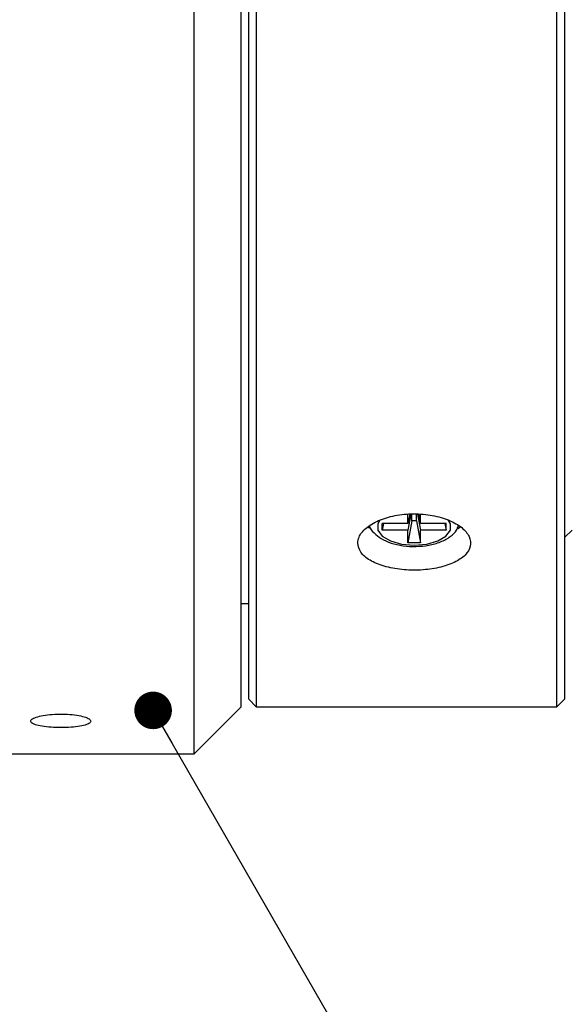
# Model space of a CAD drawing. Header units: millimetres. Extents: x 10 to 288, y 4 to 198.
# Tile 6 of 12: x 128 to 143, y 73 to 99. Entities that reach past the tile are written whole.
import ezdxf

# ---------------------------------------------------------------- set-up
doc = ezdxf.new("R2010")
doc.units = ezdxf.units.MM
doc.styles.add('SLDTEXTSTYLE0', font='TXT', dxfattribs={"width": 0.7, "bigfont": 'bigfont'})
doc.styles.get("Standard").update_dxf_attribs({"font": 'txt', "bigfont": 'bigfont'})
doc.dimstyles.new('SLDDIMSTYLE1', dxfattribs={"dimtxt": 3.638021, "dimasz": 3, "dimexe": 0, "dimexo": 0.0625, "dimgap": 0.909505, "dimtad": 3, "dimrnd": 1e-09, "dimzin": 12, "dimdsep": 46, "dimtxsty": 'SLDTEXTSTYLE0', "dimblk2": 'NONE', "dimsah": 1, "dimcen": 0.09, "dimse1": 1, "dimadec": 0, "dimazin": 3, "dimtfac": 1, "dimtdec": 3, "dimtofl": 0, "dimtmove": 0, "dimatfit": 3, "dimfxl": 1, "dimfrac": 2, "dimtolj": 1, "dimtzin": 12, "dimarcsym": 0})
doc.dimstyles.new('SLDDIMSTYLE2', dxfattribs={"dimtxt": 0.18, "dimasz": 1, "dimexe": 0, "dimexo": 0.0625, "dimgap": 0, "dimtad": 0, "dimtih": 1, "dimtoh": 1, "dimdec": 0, "dimrnd": 1e-09, "dimzin": 0, "dimdsep": 46, "dimtxsty": 'Standard', "dimblk1": 'DOT', "dimblk2": 'DOT', "dimsah": 1, "dimcen": 0.09, "dimadec": 0, "dimazin": 0, "dimtfac": 1, "dimtdec": 0, "dimtofl": 0, "dimtmove": 0, "dimatfit": 3, "dimldrblk": 'DOT', "dimfxl": 1, "dimfrac": 2, "dimtolj": 1, "dimtzin": 0, "dimarcsym": 0})

# ---------------------------------------------------------------- blocks, each defined once
blk = doc.blocks.new('_D_1')
at = {"color": 7, "linetype": 'Continuous', "lineweight": 0}
for p, q in [((193.865, 91.928), (193.865, 45.558)), ((193.865, 46.558), (11.565, 46.558))]:
    blk.add_line(p, q, dxfattribs=at)
at = {"color": 7, "linetype": 'Continuous', "lineweight": 18}
blk.add_solid([(193.865, 46.558), (190.865, 47.058), (190.865, 46.058)], dxfattribs=at)
at = {"color": 7, "linetype": 'Continuous', "lineweight": 18, "insert": (70.627, 50.65), "char_height": 3.175, "attachment_point": 1, "style": 'SLDTEXTSTYLE0'}
blk.add_mtext('1134.0 [0.05x] ～ 451.6 [0.15x] (O/I)', dxfattribs=at)
blk = doc.blocks.new('_None')
blk = doc.blocks.new('_Dot')
at = {"color": 0, "linetype": 'ByBlock', "lineweight": -2}
blk.add_line((-0.5, 0), (-1, 0), dxfattribs=at)
at = {"color": 0, "linetype": 'ByBlock', "const_width": 0.5}
blk.add_lwpolyline([(-0.25, 0, 1), (0.25, 0, 1)], format="xyb", close=True, dxfattribs=at)

msp = doc.modelspace()

# ---------------------------------------------------------------- linework, layer by layer
at = {"color": 7, "linetype": 'Continuous', "lineweight": 25}
for p, q in [((132.915, 79.724), (132.915, 147.224)), ((134.165, 80.974), (134.165, 145.974)), ((134.365, 81.174), (134.365, 145.774)), ((134.565, 145.974), (134.565, 80.974)), ((142.565, 80.974), (142.565, 145.974)), ((142.765, 145.774), (142.765, 81.174)), ((138.674, 86.101), (138.595, 85.677)), ((138.653, 86.099), (138.595, 85.847)), ((138.595, 85.847), (138.595, 86.093)), ((138.703, 85.919), (138.703, 86.104)), ((138.828, 85.919), (138.828, 86.102)), ((138.857, 86.099), (138.935, 85.677)), ((138.879, 86.097), (138.935, 85.847)), ((138.935, 85.847), (138.935, 86.093)), ((137.536, 85.765), (137.581, 85.734)), ((138.595, 85.847), (137.915, 85.847)), ((137.915, 85.677), (137.915, 85.847)), ((137.947, 85.847), (137.915, 85.677)), ((138.703, 85.919), (138.595, 85.337)), ((138.828, 85.919), (138.703, 85.919)), ((138.828, 85.919), (138.935, 85.337)), ((139.615, 85.847), (138.935, 85.847)), ((139.584, 85.847), (139.615, 85.677)), ((139.615, 85.677), (139.615, 85.847)), ((138.595, 85.677), (137.915, 85.677)), ((138.595, 85.337), (138.595, 85.677)), ((138.935, 85.337), (138.935, 85.677)), ((139.615, 85.677), (138.935, 85.677)), ((142.765, 85.474), (142.965, 85.674)), ((138.935, 85.337), (138.595, 85.337)), ((134.165, 83.724), (134.365, 83.724)), ((134.365, 81.174), (134.565, 80.974)), ((142.565, 80.974), (142.765, 81.174)), ((132.915, 79.724), (134.165, 80.974)), ((134.565, 80.974), (142.565, 80.974)), ((123.265, 79.724), (132.915, 79.724))]:
    msp.add_line(p, q, dxfattribs=at)
at = {"color": 7, "linetype": 'Continuous', "lineweight": 25, "flags": 128}
for points in [[(137.856, 85.94), (137.803, 85.846), (137.803, 85.677), (137.919, 85.517), (138.137, 85.387), (138.431, 85.302), (138.765, 85.273), (139.1, 85.302), (139.394, 85.387), (139.612, 85.517), (139.728, 85.677), (139.728, 85.846), (139.667, 85.951)], [(139.928, 85.72), (139.929, 85.721), (139.996, 85.766)]]:
    msp.add_lwpolyline(points, dxfattribs=at)
at = {"color": 7, "linetype": 'Continuous', "lineweight": 25}
for points, knots in [([(137.265, 85.328), (137.282, 85.245), (137.315, 85.078), (137.573, 84.863), (137.954, 84.703), (138.429, 84.612), (138.942, 84.6), (139.434, 84.666), (139.851, 84.805), (140.146, 85.005), (140.286, 85.246), (140.254, 85.504), (140.054, 85.748), (139.71, 85.948), (139.258, 86.08), (138.752, 86.124), (138.247, 86.075), (137.8, 85.939), (137.464, 85.736), (137.29, 85.52), (137.272, 85.382), (137.265, 85.328)], [0, 0, 0, 0, 0.05365, 0.107298, 0.160982, 0.21469, 0.268359, 0.321987, 0.375636, 0.429336, 0.483036, 0.536686, 0.590314, 0.643981, 0.697689, 0.751374, 0.80501, 0.858646, 0.912332, 0.966039, 1, 1, 1, 1]), ([(137.579, 85.784), (137.58, 85.781), (137.593, 85.709), (137.7, 85.59), (137.884, 85.438), (138.148, 85.323), (138.468, 85.25), (138.816, 85.231), (139.159, 85.266), (139.476, 85.354), (139.725, 85.491), (139.888, 85.639), (139.931, 85.751), (139.945, 85.79)], [0, 0, 0, 0, 0.003697, 0.092875, 0.188538, 0.295441, 0.405934, 0.515356, 0.624716, 0.735389, 0.84942, 0.948345, 1, 1, 1, 1]), ([(130.165, 80.589), (130.157, 80.61), (130.139, 80.651), (130.001, 80.707), (129.798, 80.752), (129.545, 80.777), (129.271, 80.781), (129.009, 80.762), (128.786, 80.723), (128.629, 80.669), (128.555, 80.608), (128.572, 80.547), (128.679, 80.493), (128.863, 80.451), (129.104, 80.424), (129.374, 80.416), (129.643, 80.425), (129.882, 80.453), (130.06, 80.496), (130.153, 80.544), (130.162, 80.577), (130.165, 80.589)], [0, 0, 0, 0, 0.053678, 0.107357, 0.161044, 0.214738, 0.268421, 0.322094, 0.375772, 0.429464, 0.483156, 0.536834, 0.590507, 0.64419, 0.697884, 0.751571, 0.805246, 0.858921, 0.912609, 0.966303, 1, 1, 1, 1])]:
    msp.add_open_spline(points, degree=3, knots=knots, dxfattribs=at)

# ---------------------------------------------------------------- dimensions: what is measured, and where the dimension line sits
at = {"color": 7, "linetype": 'Continuous', "lineweight": 18}
dim = msp.add_linear_dim(base=(193.865, 46.558), p1=(11.565, 98.836), p2=(193.865, 92.928), text='1134.0 [0.05x] ～ 451.6 [0.15x] (O/I)', dimstyle='SLDDIMSTYLE1', dxfattribs=at)
dim.commit()
dim.dimension.update_dxf_attribs({"geometry": '_D_1', "text_midpoint": (102.715, 46.558), "dimtype": 160})

# ---------------------------------------------------------------- leaders
at = {"color": 7, "linetype": 'Continuous', "lineweight": 0}
msp.add_leader([(131.822, 80.876), (144.976, 58.029)], dimstyle='SLDDIMSTYLE2', dxfattribs=at)

doc.saveas('drawing.dxf')
